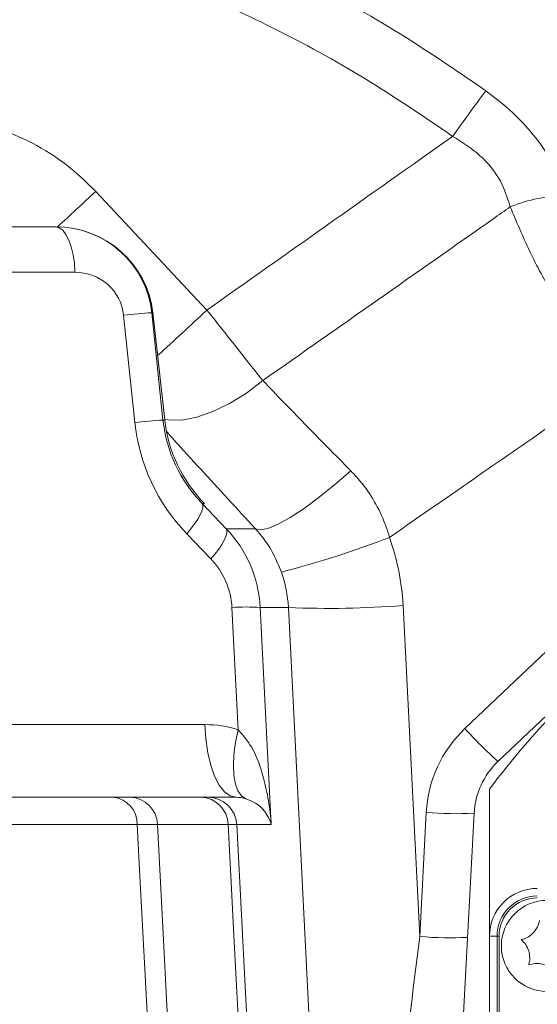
# Model space of a CAD drawing. Header units: millimetres. Extents: x 0 to 8410, y 0 to 5940.
# Tile 31 of 256: x 2195 to 2249, y 1258 to 1361. Entities that reach past the tile are written whole.
import ezdxf

# ---------------------------------------------------------------- set-up
doc = ezdxf.new("R2010")
doc.units = ezdxf.units.MM
doc.header["$LTSCALE"] = 10
doc.styles.add('SLDTEXTSTYLE0', font='TXT', dxfattribs={"width": 0.605})
doc.dimstyles.new('SLDDIMSTYLE2', dxfattribs={"dimtxt": 50, "dimasz": 50, "dimexe": 0, "dimexo": 0.0625, "dimgap": 12.5, "dimtad": 1, "dimtoh": 1, "dimdec": 1, "dimrnd": 1e-09, "dimzin": 12, "dimdsep": 46, "dimtxsty": 'SLDTEXTSTYLE0', "dimsah": 1, "dimcen": 0.09, "dimadec": 0, "dimazin": 0, "dimtfac": 1, "dimtofl": 0, "dimtmove": 0, "dimatfit": 3, "dimfxl": 0, "dimfrac": 2, "dimtolj": 1, "dimtzin": 12, "dimarcsym": 0})

# ---------------------------------------------------------------- blocks, each defined once
blk = doc.blocks.new('*D47')
at = {"color": 7, "linetype": 'Continuous', "lineweight": 0}
for p, q in [((2679.92, 1232.51), (2679.92, 1332.51)), ((2410.3, 1232.51), (2694.92, 1232.51)), ((2679.92, 1167.51), (2679.92, 1232.51)), ((2118.59, 1167.51), (2694.92, 1167.51)), ((2679.92, 1167.51), (2679.92, 727.07))]:
    blk.add_line(p, q, dxfattribs=at)
for points in [[(2679.92, 1232.51), (2687.42, 1282.51), (2672.42, 1282.51)], [(2679.92, 1167.51), (2672.42, 1117.51), (2687.42, 1117.51)]]:
    blk.add_solid(points, dxfattribs=at)
at = {"color": 7, "linetype": 'Continuous', "lineweight": 0, "char_height": 50, "attachment_point": 1, "rotation": 90, "style": 'SLDTEXTSTYLE0'}
for s, insert in [(' (3x M8)', (2615.46, 819.3)), ('65', (2615.46, 742.94))]:
    blk.add_mtext(s, dxfattribs=dict(at, insert=insert))

msp = doc.modelspace()

# ---------------------------------------------------------------- linework, layer by layer
at = {"color": 8, "linetype": 'Continuous', "lineweight": 0}
for p, q in [((2202.609888, 1343.211544), (2214.217609, 1330.837896)), ((2200.439355, 1334.775676), (2160.050513, 1334.775676)), ((2206.69607, 1319.101838), (2205.52397, 1330.298324)), ((2208.458869, 1330.559281), (2209.630969, 1319.362802)), ((2208.56897, 1330.559281), (2208.458869, 1330.559281)), ((2209.810002, 1319.362802), (2208.56897, 1330.559281)), ((2209.630969, 1319.362802), (2209.810002, 1319.362802)), ((2213.716271, 1310.660926), (2216.241809, 1308.030215)), ((2213.716271, 1310.660926), (2213.948997, 1310.660926)), ((2214.633356, 1304.868629), (2212.107817, 1307.499339)), ((2216.241809, 1308.030215), (2219.276438, 1308.030215)), ((2217.476128, 1287.063771), (2216.830465, 1299.810087)), ((2219.785872, 1299.810087), (2220.932658, 1277.171006)), ((2222.719981, 1299.810087), (2219.785872, 1299.810087)), ((2226.128502, 1232.513999), (2222.719981, 1299.810087)), ((2234.687111, 1300.019321), (2236.435926, 1265.491532)), ((2241.147957, 1287.186676), (2254.407345, 1299.769369)), ((2166.381551, 1287.595311), (2214.014242, 1287.595311)), ((2236.435926, 1265.491532), (2237.114384, 1278.437176)), ((2206.951524, 1277.171006), (2125.427394, 1277.171006)), ((2209.04726, 1277.176504), (2206.951524, 1277.171006)), ((2217.325887, 1277.171006), (2216.442554, 1277.176102)), ((2220.932658, 1277.171006), (2217.325887, 1277.171006)), ((2244.499727, 1265.513999), (2243.705368, 1265.513999)), ((2244.499727, 1194.514), (2244.499727, 1265.513999)), ((2244.499727, 1265.513999), (2244.70537, 1265.513999))]:
    msp.add_line(p, q, dxfattribs=at)
at = {"color": 7, "linetype": 'Continuous', "lineweight": 0}
for p, q in [((2151.148773, 1339.514), (2198.408461, 1339.514)), ((2198.408461, 1339.514), (2198.432441, 1339.514)), ((2208.571232, 1330.576201), (2208.56897, 1330.559281)), ((2209.812264, 1319.379715), (2208.571232, 1330.576201)), ((2209.812264, 1319.379715), (2209.810002, 1319.362802)), ((2244.58973, 1283.734301), (2257.849118, 1296.316994)), ((2243.705368, 1280.846184), (2243.705368, 1265.513999)), ((2123.07069, 1280.013998), (2204.406603, 1280.013998)), ((2204.406603, 1280.013998), (2206.188223, 1280.013998)), ((2206.188223, 1280.013998), (2213.583494, 1280.013998)), ((2213.583494, 1280.013998), (2214.334107, 1280.013998)), ((2214.334107, 1280.013998), (2217.263675, 1280.013998)), ((2239.705368, 1232.513999), (2242.107532, 1278.349993)), ((2243.705368, 1265.513999), (2243.705368, 1194.514)), ((2244.70537, 1265.513999), (2244.70537, 1194.514))]:
    msp.add_line(p, q, dxfattribs=at)
at = {"color": 8, "linetype": 'Continuous', "lineweight": 0, "flags": 128}
for points in [[(2198.408461, 1339.514), (2198.792147, 1339.424205), (2199.162057, 1339.158048), (2199.504896, 1338.725088), (2199.808354, 1338.140873), (2200.061532, 1337.426384), (2200.255337, 1336.607297), (2200.382801, 1335.713019), (2200.439355, 1334.775676)], [(2220.049507, 1323.478145), (2218.341521, 1322.181573), (2216.584286, 1321.090428), (2214.835169, 1320.240331), (2213.151267, 1319.65903), (2211.587547, 1319.365506), (2210.195052, 1319.369336), (2209.80659, 1319.430908)], [(2229.234195, 1314.073888), (2227.576791, 1312.625406), (2225.934281, 1311.301102), (2224.362983, 1310.146382), (2222.916796, 1309.200851), (2221.645302, 1308.496935), (2220.592125, 1308.058781), (2219.793371, 1307.901402), (2219.276438, 1308.030215)], [(2213.716271, 1310.660926), (2213.787379, 1310.463963), (2213.775742, 1310.195056), (2213.681618, 1309.86019), (2213.507107, 1309.466844), (2213.256097, 1309.023788), (2212.934191, 1308.540893), (2212.548564, 1308.028941), (2212.107817, 1307.499339)], [(2216.241809, 1308.030215), (2216.312918, 1307.833252), (2216.30128, 1307.564346), (2216.207157, 1307.229479), (2216.032642, 1306.836133), (2215.781635, 1306.393077), (2215.459729, 1305.910183), (2215.074102, 1305.398231), (2214.633356, 1304.868629)], [(2214.014242, 1287.595311), (2214.104729, 1286.095565), (2214.308674, 1284.664722), (2214.61876, 1283.354176), (2215.023844, 1282.211003), (2215.509376, 1281.276261), (2216.057921, 1280.583521), (2216.649773, 1280.157672), (2217.263675, 1280.013998)], [(2217.476128, 1287.063771), (2217.202778, 1285.752436), (2217.034082, 1284.492498), (2216.975058, 1283.321389), (2217.027458, 1282.273901), (2217.189724, 1281.381154), (2217.457036, 1280.669672), (2217.821455, 1280.160589), (2218.272152, 1279.869032)], [(2209.275002, 1232.513999), (2208.815939, 1241.337176), (2208.041149, 1256.228605), (2207.266356, 1271.120032), (2206.951524, 1277.171006)], [(2209.04726, 1277.176504), (2209.673336, 1265.124196), (2210.520482, 1248.816104), (2210.907082, 1241.373754), (2211.367625, 1232.508011)], [(2216.442554, 1277.176102), (2214.651636, 1277.176199), (2211.849446, 1277.176352), (2211.272767, 1277.176381), (2209.04726, 1277.176504)], [(2218.750248, 1232.508011), (2217.718492, 1252.478796), (2217.007215, 1266.246398), (2216.753586, 1271.155724), (2216.442554, 1277.176102)], [(2217.325887, 1277.171006), (2217.638216, 1271.121768), (2218.407075, 1256.230231), (2219.175941, 1241.338693), (2219.63157, 1232.513999)]]:
    msp.add_lwpolyline(points, dxfattribs=at)
at = {"color": 7, "linetype": 'Continuous', "lineweight": 0}
msp.add_circle((2249.705367, 1264.513999), 4.75, dxfattribs=at)
at = {"color": 8, "linetype": 'Continuous', "lineweight": 0}
for centre, radius, start, end in [((2158.705367, 1232.513999), 162.881464, 24.99097167, 90.50563642), ((2158.705367, 1232.513999), 160.972778, 25.40886952, 102.59433865), ((2533.219478, 1138.912082), 360.7958, 143.46209763, 144.39744946), ((1891.777405, 1674.403022), 454.207692, 312.49744218, 313.18372237), ((2251.476335, 1328.235023), 14.487807, 88.61283337, 112.70080866), ((2212.851562, 1264.521571), 66.183645, 93.80559108, 96.35659425), ((1925.05306, 1638.597497), 422.293866, 312.26468065, 313.21573041), ((2214.02218, 1253.343631), 66.165049, 93.80537655, 96.3570974), ((2196.928247, 1401.100482), 100.764643, 284.40180207, 291.14425575), ((2218.308168, 1279.292799), 20.570432, 85.88053577, 94.11946423), ((2227.012477, 1396.635024), 96.920039, 267.4615943, 274.54173336), ((2250.096566, 1277.756809), 13, 133.5, 177), ((2278.48908, 1320.971336), 50.356357, 222.13745469, 227.68632067), ((2204.178013, 1277.248829), 2.774602, 358.39274282, 85.27424651), ((2206.123282, 1277.089445), 2.925274, 1.7054313, 88.72793325), ((2213.518546, 1277.089427), 2.925293, 1.69790002, 88.72778922), ((2214.332193, 1277.016311), 2.997688, 2.95805187, 89.96342682), ((2240.236737, 1314.233236), 35.931977, 265.01492603, 272.98444892), ((2248.705367, 1265.513999), 4.205642, 90, 180), ((2239.55825, 1301.285906), 35.930296, 265.01473928, 272.98463567)]:
    msp.add_arc(centre, radius, start, end, dxfattribs=at)
at = {"color": 7, "linetype": 'Continuous', "lineweight": 0}
for centre, radius, start, end in [((2308.705367, 1232.513999), 81, 126.63346142, 143.36653858), ((2250.096566, 1277.931307), 8, 133.5, 177), ((2248.705367, 1265.513999), 5, 90, 180), ((2248.705367, 1265.513999), 4, 90, 180)]:
    msp.add_arc(centre, radius, start, end, dxfattribs=at)
for centre, major_axis, ratio, start_param, end_param in [((2198.393068, 1329.513999), (10.099665, 0.643179), 0.9880817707, 0.0403573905, 1.5064339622), ((2198.45399, 1329.513999), (10.15444, -0.624665), 0.9828676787, 0.1672269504, 1.6333035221), ((2225.178962, 1320.93073), (15.434134, -0.913254), 0.9700688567, 3.3072337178, 3.9566423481), ((2217.229815, 1277.013999), (3.285172, 0.182785), 0.9114975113, 1.197688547, 1.5098300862)]:
    msp.add_ellipse(centre, major_axis=major_axis, ratio=ratio, start_param=start_param, end_param=end_param, dxfattribs=at)
at = {"color": 8, "linetype": 'Continuous', "lineweight": 0}
for centre, major_axis, ratio, start_param, end_param in [((2200.423964, 1329.775679), (5.117792, 0.30635), 0.9751483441, 0.0434114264, 1.5094879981), ((2227.096092, 1321.19241), (20.471167, 1.225399), 0.9751483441, 3.18500408, 3.8344127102), ((2225.065196, 1320.93073), (15.487889, 0.910777), 0.9667117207, 3.185556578, 3.8349652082), ((2206.607151, 1299.129717), (13.170793, 0.819998), 0.9850669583, 6.2724264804, 6.9741949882), ((2209.684717, 1298.710923), (22.406249, 11.191516), 0.9977166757, 5.8713976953, 6.1620815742), ((2208.638047, 1299.391397), (8.188467, 0.490159), 0.9751483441, 6.274236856, 6.9760053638), ((2209.684717, 1299.129717), (12.194894, 4.672981), 0.9947676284, 5.9678559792, 6.2585398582), ((2213.980381, 1276.595311), (11.259142, 0.673969), 0.9751483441, 1.1973464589, 1.5094879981), ((2236.442222, 1265.786093), (8.557825, 68.263553), 0.0004418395, 4.203327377, 4.7081292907)]:
    msp.add_ellipse(centre, major_axis=major_axis, ratio=ratio, start_param=start_param, end_param=end_param, dxfattribs=at)
at = {"color": 7, "linetype": 'Continuous', "lineweight": 0}
for points, knots in [([(2346.583246, 1298.513999), (2345.219253, 1301.865357), (2342.305486, 1309.024543), (2337.041337, 1319.818827), (2330.977696, 1331.064393), (2324.133775, 1342.264125), (2316.507671, 1353.204098), (2308.102484, 1363.643508), (2299.01654, 1373.370686), (2289.403091, 1382.15991), (2279.606033, 1390.002266), (2269.889984, 1396.910797), (2260.459391, 1402.923824), (2251.474623, 1408.098089), (2243.078488, 1412.485693), (2234.123656, 1416.740675), (2224.40255, 1420.791012), (2213.724229, 1424.354768), (2203.3524, 1426.85887), (2194.487127, 1428.22571), (2187.12565, 1429.045862), (2181.133734, 1429.751132), (2175.480215, 1430.722139), (2170.267084, 1431.962461), (2165.50617, 1433.408007), (2161.589175, 1434.850403), (2158.149838, 1436.29002), (2155.066179, 1437.705097), (2151.855772, 1439.292267), (2148.707831, 1440.916069), (2145.465617, 1442.621529), (2142.378666, 1444.174864), (2140.231424, 1445.174849), (2139.167424, 1445.545971), (2138.977854, 1445.612093)], [0, 0, 0, 0, 0.03996598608, 0.08537550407, 0.13258963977, 0.18107933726, 0.23030005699, 0.27982120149, 0.32902419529, 0.3772043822, 0.42359591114, 0.46758454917, 0.50885267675, 0.54711508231, 0.58209635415, 0.61348559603, 0.65662539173, 0.69836211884, 0.73773614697, 0.7743789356, 0.79739568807, 0.81956890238, 0.84102519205, 0.8608534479, 0.87908727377, 0.89663209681, 0.90798534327, 0.92155521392, 0.93585466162, 0.95039287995, 0.96490008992, 0.98203088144, 0.99679850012, 1, 1, 1, 1]), ([(2341.958805, 1298.513999), (2340.577525, 1301.972127), (2338.009466, 1308.401437), (2333.477526, 1317.632253), (2328.674494, 1326.565342), (2323.138492, 1335.77773), (2316.796357, 1345.237123), (2309.588318, 1354.794742), (2301.484035, 1364.270434), (2292.440251, 1373.394782), (2282.56105, 1381.922739), (2272.117093, 1389.756765), (2261.389825, 1396.815152), (2250.693052, 1403.060072), (2240.368364, 1408.463712), (2230.689101, 1413.020412), (2221.75938, 1416.719048), (2213.557161, 1419.618133), (2206.012395, 1421.798988), (2199.066673, 1423.345124), (2191.720234, 1424.522176), (2183.967927, 1425.242881), (2175.846336, 1425.858592), (2168.183273, 1426.271715), (2162.375569, 1426.390616), (2158.190777, 1426.372367), (2155.471422, 1426.324), (2152.358815, 1426.22205), (2148.721476, 1426.035568), (2145.129676, 1425.783425), (2142.335283, 1425.55317), (2140.934711, 1425.426638), (2140.498765, 1425.387253)], [0, 0, 0, 0, 0.043571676, 0.0810079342, 0.1202873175, 0.1622703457, 0.2067578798, 0.2535363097, 0.3023147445, 0.3525965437, 0.4037592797, 0.454936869, 0.5053083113, 0.5539837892, 0.5998609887, 0.6416692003, 0.6791686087, 0.7129513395, 0.7434531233, 0.7710511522, 0.7962033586, 0.8304952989, 0.8621430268, 0.8915362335, 0.9206718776, 0.9305077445, 0.9407747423, 0.9526627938, 0.967156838, 0.9835353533, 0.9948751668, 1, 1, 1, 1]), ([(2146.068402, 1416.845103), (2146.602845, 1416.871552), (2148.480687, 1416.964485), (2151.414562, 1417.045109), (2154.624654, 1417.08804), (2157.242969, 1417.088332), (2159.497162, 1417.066416), (2161.635411, 1417.026843), (2165.313926, 1416.928521), (2170.772059, 1416.695629), (2178.091906, 1416.193614), (2185.776632, 1415.586287), (2193.581336, 1414.682708), (2201.576661, 1413.123118), (2209.847851, 1410.848699), (2218.618634, 1407.768974), (2227.871428, 1403.892097), (2237.713576, 1399.17848), (2248.169181, 1393.58917), (2259.087935, 1387.034715), (2270.083718, 1379.536359), (2280.765581, 1371.125887), (2290.778998, 1361.844117), (2299.829911, 1351.785659), (2307.951671, 1341.302938), (2315.163201, 1330.660915), (2321.438185, 1320.078524), (2327.059173, 1309.457486), (2330.166965, 1302.199016), (2331.744744, 1298.513999)], [0, 0, 0, 0, 0.0068388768, 0.0240293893, 0.0375782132, 0.0480132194, 0.0575950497, 0.0664490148, 0.0753569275, 0.1046216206, 0.1361681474, 0.1688366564, 0.2028096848, 0.2361644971, 0.2724651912, 0.3119530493, 0.3544592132, 0.4001581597, 0.4508733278, 0.505384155, 0.5622548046, 0.6202463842, 0.6783599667, 0.7358979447, 0.7923535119, 0.8471109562, 0.8994891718, 0.9489721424, 1, 1, 1, 1]), ([(2248.931548, 1267.152884), (2248.873902, 1266.93123), (2248.757696, 1266.484411), (2248.333197, 1265.881295), (2247.800681, 1265.451342), (2247.356392, 1265.246702), (2247.103069, 1265.181344), (2247.033118, 1265.163296)], [0, 0, 0, 0, 0.24692677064, 0.49776313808, 0.71043963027, 0.92004240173, 1, 1, 1, 1]), ([(2247.033118, 1265.163296), (2247.196249, 1265.002552), (2247.525101, 1264.678511), (2247.83516, 1264.009321), (2247.941262, 1263.333196), (2247.896333, 1262.846058), (2247.826282, 1262.594019), (2247.806935, 1262.524412)], [0, 0, 0, 0, 0.246919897, 0.4977586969, 0.7104351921, 0.9200292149, 1, 1, 1, 1]), ([(2247.806935, 1262.524412), (2248.027705, 1262.585314), (2248.472754, 1262.708086), (2249.207318, 1262.64202), (2249.845911, 1262.395839), (2250.245322, 1262.113364), (2250.428572, 1261.926675), (2250.479183, 1261.875115)], [0, 0, 0, 0, 0.2469159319, 0.4977553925, 0.7104328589, 0.9200262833, 1, 1, 1, 1])]:
    msp.add_open_spline(points, degree=3, knots=knots, dxfattribs=at)
at = {"color": 8, "linetype": 'Continuous', "lineweight": 0}
for points, knots in [([(2122.908073, 1376.300742), (2125.258979, 1376.911233), (2131.573634, 1378.551044), (2142.083565, 1380.100682), (2154.296366, 1381.034343), (2166.539994, 1380.867434), (2178.726247, 1379.689699), (2190.7737, 1377.5035), (2202.335528, 1374.386749), (2213.355942, 1370.409066), (2223.797296, 1365.664658), (2233.876157, 1360.173691), (2240.18424, 1355.864614), (2243.333331, 1353.713458)], [0, 0, 0, 0, 0.0575747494, 0.1546487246, 0.2513763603, 0.3478193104, 0.4446053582, 0.5413909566, 0.637833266, 0.7282336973, 0.8189179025, 0.9096010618, 1, 1, 1, 1]), ([(2239.865488, 1348.952664), (2236.844376, 1351.012852), (2230.792677, 1355.139691), (2221.125204, 1360.397969), (2211.111054, 1364.941093), (2200.542349, 1368.749838), (2189.455152, 1371.734295), (2177.902803, 1373.827399), (2166.217585, 1374.955642), (2154.478134, 1375.113154), (2142.76577, 1374.22773), (2132.083819, 1372.624925), (2125.434872, 1370.887438), (2122.585351, 1370.142808)], [0, 0, 0, 0, 0.0890408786, 0.1783610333, 0.2676823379, 0.3567248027, 0.4517224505, 0.5470572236, 0.6423924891, 0.7373907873, 0.8326690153, 0.9282874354, 1, 1, 1, 1]), ([(2243.333331, 1353.713458), (2244.174995, 1353.067871), (2245.881663, 1351.758795), (2248.087389, 1349.462542), (2249.939705, 1346.947176), (2251.15058, 1344.666758), (2251.647214, 1343.236517), (2251.82706, 1342.718584)], [0, 0, 0, 0, 0.21412564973, 0.43418925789, 0.65013130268, 0.8733019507, 1, 1, 1, 1]), ([(2184.392252, 1351.095205), (2185.777606, 1351.028395), (2188.588507, 1350.892837), (2192.670603, 1349.805086), (2196.544766, 1348.073365), (2199.903275, 1345.865943), (2201.765759, 1344.039389), (2202.609888, 1343.211544)], [0, 0, 0, 0, 0.2035913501, 0.4130891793, 0.6167248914, 0.8262892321, 1, 1, 1, 1]), ([(2214.217609, 1330.837896), (2218.361819, 1333.762114), (2226.913954, 1339.796631), (2235.460463, 1345.83855), (2239.865488, 1348.952664)], [0, 0, 0, 0, 0.4845819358, 1, 1, 1, 1]), ([(2245.885214, 1341.600498), (2245.550139, 1342.631584), (2244.879433, 1344.695466), (2242.594802, 1347.250919), (2240.719869, 1348.419952), (2239.865488, 1348.952664)], [0, 0, 0, 0, 0.3520856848, 0.7047546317, 1, 1, 1, 1]), ([(2220.049507, 1323.478145), (2228.056876, 1329.09401), (2236.669282, 1335.134209), (2245.280277, 1341.176048), (2245.885214, 1341.600498)], [0, 0, 0, 0, 0.9297482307, 1, 1, 1, 1]), ([(2256.722792, 1323.369389), (2255.576407, 1324.804359), (2253.257378, 1327.707169), (2250.331711, 1332.308), (2247.804247, 1336.999122), (2246.529092, 1340.056636), (2245.885214, 1341.600498)], [0, 0, 0, 0, 0.2466360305, 0.4989215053, 0.7469852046, 1, 1, 1, 1]), ([(2214.217609, 1330.837896), (2214.851173, 1330.038737), (2216.174461, 1328.369579), (2218.159269, 1325.86485), (2219.413418, 1324.281302), (2220.049507, 1323.478145)], [0, 0, 0, 0, 0.31161898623, 0.65086151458, 1, 1, 1, 1]), ([(2220.049507, 1323.478145), (2221.485501, 1321.985928), (2224.392367, 1318.965249), (2227.607394, 1315.717332), (2229.234195, 1314.073888)], [0, 0, 0, 0, 0.494000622, 1, 1, 1, 1]), ([(2256.722792, 1323.369389), (2251.326987, 1319.634122), (2243.508459, 1314.221716), (2235.69649, 1308.799865), (2233.2758, 1307.119799)], [0, 0, 0, 0, 0.6901306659, 1, 1, 1, 1]), ([(2219.276438, 1308.030215), (2217.354796, 1310.113409), (2214.448321, 1313.26423), (2211.408181, 1316.598446), (2210.2582, 1317.870791), (2209.998647, 1318.157961)], [0, 0, 0, 0, 0.6017269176, 0.9101091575, 1, 1, 1, 1]), ([(2229.234195, 1314.073888), (2229.648295, 1313.628452), (2230.633741, 1312.568436), (2231.914739, 1310.605898), (2232.798803, 1308.684339), (2233.16542, 1307.481842), (2233.2758, 1307.119799)], [0, 0, 0, 0, 0.2266463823, 0.5393565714, 0.8613111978, 1, 1, 1, 1]), ([(2221.990465, 1303.502334), (2221.732901, 1304.135114), (2221.207784, 1305.425217), (2220.233548, 1306.922613), (2219.535419, 1307.730513), (2219.276438, 1308.030215)], [0, 0, 0, 0, 0.3771604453, 0.7689487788, 1, 1, 1, 1]), ([(2217.476128, 1287.063771), (2217.969471, 1286.482954), (2219.225704, 1285.00398), (2220.073165, 1282.357149), (2220.681927, 1279.640743), (2220.871712, 1278.003305), (2220.932172, 1277.177643), (2220.932658, 1277.171006)], [0, 0, 0, 0, 0.2102184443, 0.5352934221, 0.7656968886, 0.9981165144, 1, 1, 1, 1]), ([(2220.932658, 1277.171006), (2220.93216, 1277.172949), (2220.815235, 1277.629927), (2220.421012, 1278.391954), (2219.567567, 1279.328198), (2218.637301, 1279.716583), (2218.272152, 1279.869032)], [0, 0, 0, 0, 0.0019708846, 0.4634366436, 0.7893875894, 1, 1, 1, 1])]:
    msp.add_open_spline(points, degree=3, knots=knots, dxfattribs=at)

# ---------------------------------------------------------------- dimensions: what is measured, and where the dimension line sits
at = {"color": 7, "linetype": 'Continuous', "lineweight": 0}
dim = msp.add_linear_dim(base=(2679.915828, 1232.513999), p1=(2118.590337, 1167.513999), p2=(2410.299158, 1232.513999), angle=90, text='<> (3x M8)', dimstyle='SLDDIMSTYLE2', dxfattribs=at)
dim.commit()
dim.dimension.update_dxf_attribs({"geometry": '*D47', "text_midpoint": (2679.915828, 907.058828), "dimtype": 160})

doc.saveas('drawing.dxf')
